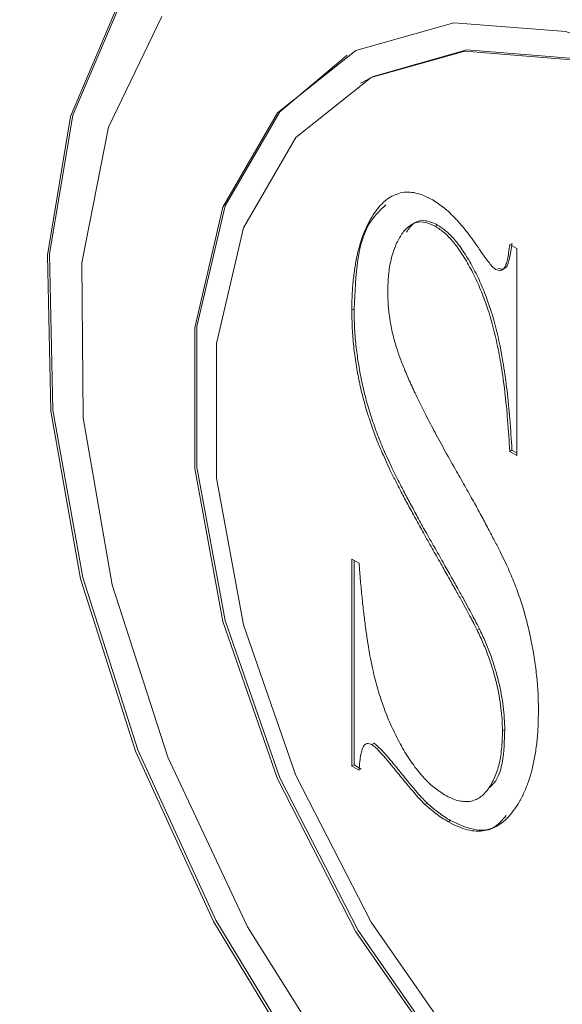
# Model space of a CAD drawing. Header units: inches. Extents: x 0.6 to 16.3, y 0.2 to 11.5.
# Tile 36 of 53: x 12.475 to 12.5608, y 8.2633 to 8.4191. Entities that reach past the tile are written whole.
import ezdxf

# ---------------------------------------------------------------- set-up
doc = ezdxf.new("R2010")
doc.units = ezdxf.units.IN
doc.header["$MEASUREMENT"] = 0

msp = doc.modelspace()

# ---------------------------------------------------------------- linework, layer by layer
at = {"color": 7, "linetype": 'Continuous', "lineweight": 15}
for p, q in [((12.52929933, 8.40919397), (12.52894577, 8.40898987)), ((12.52929933, 8.40919397), (12.52894577, 8.40898987)), ((12.54112929, 8.38656948), (12.54077573, 8.38636538)), ((12.55253265, 8.3835099), (12.55366755, 8.38285473)), ((12.55366755, 8.38285473), (12.55366755, 8.35009106)), ((12.52791828, 8.37332967), (12.52756473, 8.37312557)), ((12.5528862, 8.35095033), (12.55253265, 8.35074623)), ((12.55366755, 8.35049926), (12.5528862, 8.35095033)), ((12.55366755, 8.35009106), (12.55253265, 8.35074623)), ((12.52756473, 8.33370678), (12.52869963, 8.33305161)), ((12.52756473, 8.3009431), (12.52756473, 8.33370678)), ((12.52791828, 8.30114721), (12.52791828, 8.33350267)), ((12.54772593, 8.32266046), (12.54737237, 8.32245636)), ((12.55175129, 8.30673974), (12.55139774, 8.30653564)), ((12.53109247, 8.30455697), (12.53073892, 8.30435287)), ((12.52791828, 8.30114721), (12.52756473, 8.3009431)), ((12.52869963, 8.30028794), (12.52756473, 8.3009431)), ((12.52905319, 8.30049204), (12.52791828, 8.30114721)), ((12.53948013, 8.29508701), (12.53912658, 8.29488291)), ((12.5431863, 8.29233316), (12.54283275, 8.29212906))]:
    msp.add_line(p, q, dxfattribs=at)
at = {"color": 7, "linetype": 'Continuous', "lineweight": 15, "flags": 128}
for points in [[(12.49083921, 8.42197944), (12.48310332, 8.40372304), (12.47942397, 8.38180444), (12.47994736, 8.3570946), (12.4846527, 8.33057539), (12.493353, 8.30330056), (12.50570256, 8.2763539), (12.52121067, 8.25080616), (12.53926108, 8.22767249), (12.55913656, 8.20787213), (12.58004735, 8.19219185), (12.60116253, 8.18125473), (12.62164307, 8.17549537), (12.64067518, 8.1751426), (12.65750258, 8.18021046), (12.67145664, 8.19049756)], [(12.49083921, 8.42197944), (12.48310332, 8.40372304), (12.47942397, 8.38180444), (12.47994736, 8.3570946), (12.4846527, 8.33057539), (12.493353, 8.30330056), (12.50570256, 8.2763539), (12.52121067, 8.25080616), (12.53926108, 8.22767249), (12.55913656, 8.20787213), (12.58004735, 8.19219185), (12.60116253, 8.18125473), (12.62164307, 8.17549537), (12.64067518, 8.1751426), (12.65750258, 8.18021046), (12.67145664, 8.19049756)], [(12.49119276, 8.42218355), (12.48345687, 8.40392714), (12.47977753, 8.38200854), (12.48030092, 8.3572987), (12.48500625, 8.33077949), (12.49370655, 8.30350466), (12.50605612, 8.276558), (12.52156422, 8.25101026), (12.53961463, 8.22787659), (12.55949012, 8.20807623), (12.5804009, 8.19239595), (12.60151608, 8.18145884), (12.62199662, 8.17569947), (12.64102873, 8.17534671), (12.65785614, 8.18041456), (12.66053866, 8.18185614)], [(12.49119276, 8.42218355), (12.48345687, 8.40392714), (12.47977753, 8.38200854), (12.48030092, 8.3572987), (12.48500625, 8.33077949), (12.49370655, 8.30350466), (12.50605612, 8.276558), (12.52156422, 8.25101026), (12.53961463, 8.22787659), (12.55949012, 8.20807623), (12.5804009, 8.19239595), (12.60151608, 8.18145884), (12.62199662, 8.17569947), (12.64102873, 8.17534671), (12.65785614, 8.18041456), (12.66053866, 8.18185614)], [(12.49753727, 8.41955057), (12.48910238, 8.40205715), (12.48489009, 8.38058683), (12.48508552, 8.3560831), (12.48968007, 8.32962278), (12.49847184, 8.30236868), (12.51107448, 8.27551845), (12.52693417, 8.25025204), (12.54535394, 8.22767977), (12.56552436, 8.20879357), (12.58655904, 8.19442339), (12.6075336, 8.18520073), (12.62752634, 8.18153088), (12.64565866, 8.18357511), (12.66113375, 8.19124358), (12.67327156, 8.20419931)], [(12.49753727, 8.41955057), (12.48910238, 8.40205715), (12.48489009, 8.38058683), (12.48508552, 8.3560831), (12.48968007, 8.32962278), (12.49847184, 8.30236868), (12.51107448, 8.27551845), (12.52693417, 8.25025204), (12.54535394, 8.22767977), (12.56552436, 8.20879357), (12.58655904, 8.19442339), (12.6075336, 8.18520073), (12.62752634, 8.18153088), (12.64565866, 8.18357511), (12.66113375, 8.19124358), (12.67327156, 8.20419931)], [(12.66598888, 8.28702889), (12.65939482, 8.31175646), (12.64880041, 8.33647342), (12.63477682, 8.35984725), (12.61808005, 8.38061786), (12.59961024, 8.39766552), (12.58036309, 8.41007117), (12.56137623, 8.41716603), (12.54367324, 8.4185676), (12.52820849, 8.41420033), (12.5158157, 8.40429966), (12.50716296, 8.38939934), (12.50271674, 8.37030265), (12.50271674, 8.34803909), (12.50716296, 8.32380889), (12.5158157, 8.29891833), (12.52820849, 8.27470924), (12.54367324, 8.25248676)], [(12.66598888, 8.28702889), (12.65939482, 8.31175646), (12.64880041, 8.33647342), (12.63477682, 8.35984725), (12.61808005, 8.38061786), (12.59961024, 8.39766552), (12.58036309, 8.41007117), (12.56137623, 8.41716603), (12.54367324, 8.4185676), (12.52820849, 8.41420033), (12.5158157, 8.40429966), (12.50716296, 8.38939934), (12.50271674, 8.37030265), (12.50271674, 8.34803909), (12.50716296, 8.32380889), (12.5158157, 8.29891833), (12.52820849, 8.27470924), (12.54367324, 8.25248676)], [(12.52683426, 8.41346405), (12.51616925, 8.40450377), (12.50751651, 8.38960344), (12.50307029, 8.37050675), (12.50307029, 8.34824319), (12.50751651, 8.324013), (12.51616925, 8.29912243), (12.52856205, 8.27491334), (12.54402679, 8.25269086), (12.56172978, 8.23365299), (12.58071665, 8.21882609), (12.59996379, 8.20900946), (12.61843361, 8.20473232), (12.63513037, 8.20622526), (12.64425525, 8.2100629)], [(12.52683426, 8.41346405), (12.51616925, 8.40450377), (12.50751651, 8.38960344), (12.50307029, 8.37050675), (12.50307029, 8.34824319), (12.50751651, 8.324013), (12.51616925, 8.29912243), (12.52856205, 8.27491334), (12.54402679, 8.25269086), (12.56172978, 8.23365299), (12.58071665, 8.21882609), (12.59996379, 8.20900946), (12.61843361, 8.20473232), (12.63513037, 8.20622526), (12.64425525, 8.2100629)], [(12.66474072, 8.26563641), (12.66259645, 8.28805884), (12.65627924, 8.31174819), (12.64612967, 8.33542736), (12.63269488, 8.35781979), (12.61669916, 8.37771832), (12.59900483, 8.3940502), (12.58056581, 8.40593498), (12.56237615, 8.41273195), (12.54541645, 8.41407467), (12.53060101, 8.40989077), (12.51872855, 8.4004058), (12.51043911, 8.38613109), (12.50617958, 8.3678362), (12.50617958, 8.34650742), (12.51043911, 8.32329458), (12.51872855, 8.29944908), (12.53060101, 8.27625646), (12.54541645, 8.25496703)], [(12.66474072, 8.26563641), (12.66259645, 8.28805884), (12.65627924, 8.31174819), (12.64612967, 8.33542736), (12.63269488, 8.35781979), (12.61669916, 8.37771832), (12.59900483, 8.3940502), (12.58056581, 8.40593498), (12.56237615, 8.41273195), (12.54541645, 8.41407467), (12.53060101, 8.40989077), (12.51872855, 8.4004058), (12.51043911, 8.38613109), (12.50617958, 8.3678362), (12.50617958, 8.34650742), (12.51043911, 8.32329458), (12.51872855, 8.29944908), (12.53060101, 8.27625646), (12.54541645, 8.25496703)], [(12.66509427, 8.26584052), (12.66295, 8.28826294), (12.6566328, 8.31195229), (12.64648322, 8.33563146), (12.63304843, 8.3580239), (12.61705271, 8.37792242), (12.59935838, 8.3942543), (12.58091936, 8.40613908), (12.5627297, 8.41293605), (12.54577, 8.41427877), (12.53095457, 8.41009487), (12.52929933, 8.40919397)], [(12.66509427, 8.26584052), (12.66295, 8.28826294), (12.6566328, 8.31195229), (12.64648322, 8.33563146), (12.63304843, 8.3580239), (12.61705271, 8.37792242), (12.59935838, 8.3942543), (12.58091936, 8.40613908), (12.5627297, 8.41293605), (12.54577, 8.41427877), (12.53095457, 8.41009487), (12.52929933, 8.40919397)]]:
    msp.add_lwpolyline(points, dxfattribs=at)
at = {"color": 7, "linetype": 'Continuous', "lineweight": 15}
for points, knots in [([(11.79793775, 8.87593562), (11.79723912, 8.87526361), (11.78474199, 8.86324275), (11.76336257, 8.83589617), (11.73420302, 8.79375576), (11.70878665, 8.74717229), (11.68678291, 8.69693745), (11.66841912, 8.64309953), (11.65375212, 8.58593965), (11.64285959, 8.52570354), (11.63578654, 8.46266716), (11.63255998, 8.39711324), (11.63318647, 8.3293347), (11.63765434, 8.25962969), (11.64593488, 8.18830088), (11.65798382, 8.11565326), (11.67374191, 8.04199558), (11.69313532, 7.96763972), (11.71607596, 7.89289981), (11.74246185, 7.81809133), (11.77217738, 7.74352999), (11.80509378, 7.66953055), (11.84106953, 7.59640563), (11.87995094, 7.52446439), (11.92157264, 7.45401142), (11.96575818, 7.38534561), (12.0123209, 7.31875856), (12.06106482, 7.25453332), (12.1117857, 7.19294308), (12.16427171, 7.13425035), (12.21830442, 7.07870603), (12.27365969, 7.02654847), (12.33010863, 6.97800271), (12.3874184, 6.93327982), (12.44535302, 6.89257632), (12.50367395, 6.85607378), (12.56214041, 6.82393831), (12.62050854, 6.79632077), (12.67853092, 6.77335519), (12.7359555, 6.75515945), (12.79252978, 6.74182363), (12.84798639, 6.73344195), (12.9020983, 6.72998004), (12.9544788, 6.73175196), (12.99791666, 6.73677206), (13.02298987, 6.74316164), (13.03197458, 6.74545128)], [0, 0, 0, 0, 0.0013678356, 0.0244678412, 0.0476373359, 0.0708861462, 0.0942126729, 0.1176070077, 0.1410548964, 0.1645412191, 0.1880523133, 0.2115770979, 0.2351073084, 0.2586358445, 0.282159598, 0.3056769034, 0.3291870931, 0.3526901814, 0.376186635, 0.3996772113, 0.4231628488, 0.4466445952, 0.4701235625, 0.4936008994, 0.5170777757, 0.54055527, 0.5640342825, 0.5875160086, 0.6110016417, 0.6344923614, 0.657989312, 0.6814935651, 0.7050060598, 0.7285275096, 0.7520582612, 0.7755980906, 0.7991459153, 0.822699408, 0.8462534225, 0.8698000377, 0.8933291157, 0.9168274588, 0.9402794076, 0.9636685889, 0.9869810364, 1, 1, 1, 1]), ([(12.52756473, 8.37312557), (12.52757282, 8.37395413), (12.52758871, 8.37557995), (12.52777654, 8.37787735), (12.52805623, 8.38003394), (12.52844528, 8.38203907), (12.52893831, 8.38389951), (12.52956542, 8.38558597), (12.53028943, 8.38714394), (12.53113013, 8.38852246), (12.53206062, 8.38969073), (12.53304462, 8.39063886), (12.53412578, 8.39126826), (12.5352355, 8.3916907), (12.53642749, 8.39181386), (12.53768012, 8.39167755), (12.53900776, 8.39123747), (12.5399115, 8.39076903), (12.54036788, 8.39053247)], [0, 0, 0, 0, 0.078756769, 0.154538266, 0.228190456, 0.299952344, 0.369458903, 0.437832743, 0.505200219, 0.572167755, 0.636265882, 0.695641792, 0.75085996, 0.803169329, 0.852643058, 0.901297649, 0.950157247, 1, 1, 1, 1]), ([(12.52756473, 8.37312557), (12.52757282, 8.37395413), (12.52758871, 8.37557995), (12.52777654, 8.37787735), (12.52805623, 8.38003394), (12.52844528, 8.38203907), (12.52893831, 8.38389951), (12.52956542, 8.38558597), (12.53028943, 8.38714394), (12.53113013, 8.38852246), (12.53206062, 8.38969073), (12.53304462, 8.39063886), (12.53412578, 8.39126826), (12.5352355, 8.3916907), (12.53642749, 8.39181386), (12.53768012, 8.39167755), (12.53900776, 8.39123747), (12.5399115, 8.39076903), (12.54036788, 8.39053247)], [0, 0, 0, 0, 0.078756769, 0.154538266, 0.228190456, 0.299952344, 0.369458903, 0.437832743, 0.505200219, 0.572167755, 0.636265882, 0.695641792, 0.75085996, 0.803169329, 0.852643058, 0.901297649, 0.950157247, 1, 1, 1, 1]), ([(12.52791828, 8.37332967), (12.52816317, 8.37865291), (12.52848166, 8.38557606), (12.5321042, 8.38896782), (12.53294135, 8.38975164)], [0, 0, 0, 0, 0.768905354, 1, 1, 1, 1]), ([(12.52791828, 8.37332967), (12.52816317, 8.37865291), (12.52848166, 8.38557606), (12.5321042, 8.38896782), (12.53294135, 8.38975164)], [0, 0, 0, 0, 0.768905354, 1, 1, 1, 1]), ([(12.54036788, 8.39053247), (12.54096288, 8.39014074), (12.54219577, 8.38932904), (12.54405088, 8.38755902), (12.5459307, 8.38531382), (12.5471291, 8.38360419), (12.5477625, 8.3827006)], [0, 0, 0, 0, 0.218763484, 0.453299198, 0.711050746, 1, 1, 1, 1]), ([(12.54036788, 8.39053247), (12.54096288, 8.39014074), (12.54219577, 8.38932904), (12.54405088, 8.38755902), (12.5459307, 8.38531382), (12.5471291, 8.38360419), (12.5477625, 8.3827006)], [0, 0, 0, 0, 0.218763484, 0.453299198, 0.711050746, 1, 1, 1, 1]), ([(12.54077573, 8.38636538), (12.54024641, 8.38661559), (12.53918309, 8.38711823), (12.53769615, 8.38704317), (12.53638842, 8.38633407), (12.53529574, 8.38499632), (12.53439905, 8.38323062), (12.53371314, 8.38113407), (12.53332693, 8.37869533), (12.53326887, 8.37690572), (12.53323925, 8.37599292)], [0, 0, 0, 0, 0.097582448, 0.196027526, 0.306031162, 0.432383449, 0.568605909, 0.707496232, 0.850806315, 1, 1, 1, 1]), ([(12.54077573, 8.38636538), (12.54024641, 8.38661559), (12.53918309, 8.38711823), (12.53769615, 8.38704317), (12.53638842, 8.38633407), (12.53529574, 8.38499632), (12.53439905, 8.38323062), (12.53371314, 8.38113407), (12.53332693, 8.37869533), (12.53326887, 8.37690572), (12.53323925, 8.37599292)], [0, 0, 0, 0, 0.097582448, 0.196027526, 0.306031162, 0.432383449, 0.568605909, 0.707496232, 0.850806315, 1, 1, 1, 1]), ([(12.54112929, 8.38656948), (12.54045464, 8.38686634), (12.53910255, 8.38746131), (12.5372823, 8.38706103), (12.53657495, 8.386007), (12.53619965, 8.38544775)], [0, 0, 0, 0, 0.318563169, 0.638449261, 1, 1, 1, 1]), ([(12.54112929, 8.38656948), (12.54045464, 8.38686634), (12.53910255, 8.38746131), (12.5372823, 8.38706103), (12.53657495, 8.386007), (12.53619965, 8.38544775)], [0, 0, 0, 0, 0.318563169, 0.638449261, 1, 1, 1, 1]), ([(12.55253265, 8.35074623), (12.55243084, 8.35238965), (12.55223784, 8.35550513), (12.5518034, 8.36000155), (12.551245, 8.36405826), (12.5505677, 8.36771316), (12.54978445, 8.37103873), (12.54879224, 8.37412549), (12.54769126, 8.37699424), (12.54641829, 8.37961311), (12.5450617, 8.3819023), (12.54369206, 8.3838631), (12.54223686, 8.38536953), (12.54125284, 8.3860402), (12.54077573, 8.38636538)], [0, 0, 0, 0, 0.138902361, 0.26332084, 0.37358966, 0.469979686, 0.556594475, 0.636450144, 0.71105915, 0.780770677, 0.844496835, 0.900617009, 0.9518133, 1, 1, 1, 1]), ([(12.55253265, 8.35074623), (12.55243084, 8.35238965), (12.55223784, 8.35550513), (12.5518034, 8.36000155), (12.551245, 8.36405826), (12.5505677, 8.36771316), (12.54978445, 8.37103873), (12.54879224, 8.37412549), (12.54769126, 8.37699424), (12.54641829, 8.37961311), (12.5450617, 8.3819023), (12.54369206, 8.3838631), (12.54223686, 8.38536953), (12.54125284, 8.3860402), (12.54077573, 8.38636538)], [0, 0, 0, 0, 0.138902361, 0.26332084, 0.37358966, 0.469979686, 0.556594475, 0.636450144, 0.71105915, 0.780770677, 0.844496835, 0.900617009, 0.9518133, 1, 1, 1, 1]), ([(12.5528862, 8.35095033), (12.55278439, 8.35259375), (12.55259139, 8.35570924), (12.55215695, 8.36020565), (12.55159855, 8.36426237), (12.55092125, 8.36791726), (12.550138, 8.37124283), (12.5491458, 8.37432959), (12.54804481, 8.37719834), (12.54677184, 8.37981721), (12.54541526, 8.3821064), (12.54404561, 8.3840672), (12.54259041, 8.38557363), (12.5416064, 8.3862443), (12.54112929, 8.38656948)], [0, 0, 0, 0, 0.138902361, 0.26332084, 0.37358966, 0.469979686, 0.556594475, 0.636450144, 0.71105915, 0.780770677, 0.844496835, 0.900617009, 0.9518133, 1, 1, 1, 1]), ([(12.5528862, 8.35095033), (12.55278439, 8.35259375), (12.55259139, 8.35570924), (12.55215695, 8.36020565), (12.55159855, 8.36426237), (12.55092125, 8.36791726), (12.550138, 8.37124283), (12.5491458, 8.37432959), (12.54804481, 8.37719834), (12.54677184, 8.37981721), (12.54541526, 8.3821064), (12.54404561, 8.3840672), (12.54259041, 8.38557363), (12.5416064, 8.3862443), (12.54112929, 8.38656948)], [0, 0, 0, 0, 0.138902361, 0.26332084, 0.37358966, 0.469979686, 0.556594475, 0.636450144, 0.71105915, 0.780770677, 0.844496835, 0.900617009, 0.9518133, 1, 1, 1, 1]), ([(12.55065185, 8.37976167), (12.55092711, 8.37965826), (12.55150828, 8.37943992), (12.55202289, 8.37990716), (12.55231934, 8.38056832), (12.55254288, 8.38136291), (12.55273111, 8.38243984), (12.552831, 8.3832605), (12.5528862, 8.383714)], [0, 0, 0, 0, 0.148772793, 0.314115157, 0.427375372, 0.579260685, 0.767500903, 1, 1, 1, 1]), ([(12.55065185, 8.37976167), (12.55092711, 8.37965826), (12.55150828, 8.37943992), (12.55202289, 8.37990716), (12.55231934, 8.38056832), (12.55254288, 8.38136291), (12.55273111, 8.38243984), (12.552831, 8.3832605), (12.5528862, 8.383714)], [0, 0, 0, 0, 0.148772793, 0.314115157, 0.427375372, 0.579260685, 0.767500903, 1, 1, 1, 1]), ([(12.5477625, 8.3827006), (12.54803534, 8.38228834), (12.54852556, 8.38154761), (12.54924505, 8.38063739), (12.54979916, 8.37993496), (12.55015401, 8.37966666), (12.5502983, 8.37955757)], [0, 0, 0, 0, 0.355221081, 0.638242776, 0.852907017, 1, 1, 1, 1]), ([(12.5477625, 8.3827006), (12.54803534, 8.38228834), (12.54852556, 8.38154761), (12.54924505, 8.38063739), (12.54979916, 8.37993496), (12.55015401, 8.37966666), (12.5502983, 8.37955757)], [0, 0, 0, 0, 0.355221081, 0.638242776, 0.852907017, 1, 1, 1, 1]), ([(12.5502983, 8.37955757), (12.55057356, 8.37945416), (12.55115473, 8.37923581), (12.55166933, 8.37970306), (12.55196579, 8.38036422), (12.55218932, 8.3811588), (12.55237755, 8.38223573), (12.55247745, 8.3830564), (12.55253265, 8.3835099)], [0, 0, 0, 0, 0.148772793, 0.314115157, 0.427375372, 0.579260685, 0.767500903, 1, 1, 1, 1]), ([(12.5502983, 8.37955757), (12.55057356, 8.37945416), (12.55115473, 8.37923581), (12.55166933, 8.37970306), (12.55196579, 8.38036422), (12.55218932, 8.3811588), (12.55237755, 8.38223573), (12.55247745, 8.3830564), (12.55253265, 8.3835099)], [0, 0, 0, 0, 0.148772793, 0.314115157, 0.427375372, 0.579260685, 0.767500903, 1, 1, 1, 1]), ([(12.53323925, 8.37599292), (12.53325435, 8.37526602), (12.53328384, 8.37384671), (12.53357256, 8.37162677), (12.53397148, 8.36942858), (12.53440749, 8.36794141), (12.53462242, 8.36720829)], [0, 0, 0, 0, 0.26252735, 0.512594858, 0.759726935, 1, 1, 1, 1]), ([(12.53323925, 8.37599292), (12.53325435, 8.37526602), (12.53328384, 8.37384671), (12.53357256, 8.37162677), (12.53397148, 8.36942858), (12.53440749, 8.36794141), (12.53462242, 8.36720829)], [0, 0, 0, 0, 0.26252735, 0.512594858, 0.759726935, 1, 1, 1, 1]), ([(12.54737237, 8.32245636), (12.54723793, 8.32273336), (12.54693092, 8.32336588), (12.54637035, 8.32442343), (12.54569122, 8.3257096), (12.54486084, 8.32721742), (12.54391644, 8.32895109), (12.54280245, 8.33089587), (12.54158719, 8.33308078), (12.54025753, 8.33541882), (12.53889587, 8.33778755), (12.53765003, 8.34009734), (12.53647288, 8.34224452), (12.53540457, 8.3442446), (12.53447536, 8.34610649), (12.53360373, 8.34780285), (12.53289226, 8.34937147), (12.53202695, 8.35125287), (12.53111837, 8.35352928), (12.5302042, 8.35624859), (12.52937328, 8.35899287), (12.52872218, 8.36176402), (12.52820617, 8.36456652), (12.52784106, 8.36739873), (12.52759758, 8.37028144), (12.52757585, 8.37216281), (12.52756473, 8.37312557)], [0, 0, 0, 0, 0.016147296, 0.03687281, 0.06252292, 0.092162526, 0.126734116, 0.16560727, 0.209112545, 0.257239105, 0.305982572, 0.351674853, 0.394285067, 0.433847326, 0.470098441, 0.503279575, 0.533557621, 0.560791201, 0.612265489, 0.663773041, 0.716190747, 0.769308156, 0.824014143, 0.880601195, 0.938899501, 1, 1, 1, 1]), ([(12.54737237, 8.32245636), (12.54723793, 8.32273336), (12.54693092, 8.32336588), (12.54637035, 8.32442343), (12.54569122, 8.3257096), (12.54486084, 8.32721742), (12.54391644, 8.32895109), (12.54280245, 8.33089587), (12.54158719, 8.33308078), (12.54025753, 8.33541882), (12.53889587, 8.33778755), (12.53765003, 8.34009734), (12.53647288, 8.34224452), (12.53540457, 8.3442446), (12.53447536, 8.34610649), (12.53360373, 8.34780285), (12.53289226, 8.34937147), (12.53202695, 8.35125287), (12.53111837, 8.35352928), (12.5302042, 8.35624859), (12.52937328, 8.35899287), (12.52872218, 8.36176402), (12.52820617, 8.36456652), (12.52784106, 8.36739873), (12.52759758, 8.37028144), (12.52757585, 8.37216281), (12.52756473, 8.37312557)], [0, 0, 0, 0, 0.016147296, 0.03687281, 0.06252292, 0.092162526, 0.126734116, 0.16560727, 0.209112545, 0.257239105, 0.305982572, 0.351674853, 0.394285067, 0.433847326, 0.470098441, 0.503279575, 0.533557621, 0.560791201, 0.612265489, 0.663773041, 0.716190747, 0.769308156, 0.824014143, 0.880601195, 0.938899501, 1, 1, 1, 1]), ([(12.54772593, 8.32266046), (12.54759148, 8.32293746), (12.54728447, 8.32356999), (12.5467239, 8.32462753), (12.54604477, 8.3259137), (12.5452144, 8.32742152), (12.54426999, 8.32915519), (12.543156, 8.33109997), (12.54194074, 8.33328488), (12.54061108, 8.33562292), (12.53924942, 8.33799165), (12.53800358, 8.34030144), (12.53682643, 8.34244862), (12.53575812, 8.3444487), (12.53482891, 8.34631059), (12.53395729, 8.34800695), (12.53324581, 8.34957557), (12.53238051, 8.35145697), (12.53147192, 8.35373338), (12.53055776, 8.35645269), (12.52972683, 8.35919697), (12.52907573, 8.36196812), (12.52855972, 8.36477063), (12.52819461, 8.36760283), (12.52795114, 8.37048555), (12.5279294, 8.37236691), (12.52791828, 8.37332967)], [0, 0, 0, 0, 0.016147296, 0.03687281, 0.06252292, 0.092162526, 0.126734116, 0.16560727, 0.209112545, 0.257239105, 0.305982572, 0.351674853, 0.394285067, 0.433847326, 0.470098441, 0.503279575, 0.533557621, 0.560791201, 0.612265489, 0.663773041, 0.716190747, 0.769308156, 0.824014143, 0.880601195, 0.938899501, 1, 1, 1, 1]), ([(12.54772593, 8.32266046), (12.54759148, 8.32293746), (12.54728447, 8.32356999), (12.5467239, 8.32462753), (12.54604477, 8.3259137), (12.5452144, 8.32742152), (12.54426999, 8.32915519), (12.543156, 8.33109997), (12.54194074, 8.33328488), (12.54061108, 8.33562292), (12.53924942, 8.33799165), (12.53800358, 8.34030144), (12.53682643, 8.34244862), (12.53575812, 8.3444487), (12.53482891, 8.34631059), (12.53395729, 8.34800695), (12.53324581, 8.34957557), (12.53238051, 8.35145697), (12.53147192, 8.35373338), (12.53055776, 8.35645269), (12.52972683, 8.35919697), (12.52907573, 8.36196812), (12.52855972, 8.36477063), (12.52819461, 8.36760283), (12.52795114, 8.37048555), (12.5279294, 8.37236691), (12.52791828, 8.37332967)], [0, 0, 0, 0, 0.016147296, 0.03687281, 0.06252292, 0.092162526, 0.126734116, 0.16560727, 0.209112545, 0.257239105, 0.305982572, 0.351674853, 0.394285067, 0.433847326, 0.470098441, 0.503279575, 0.533557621, 0.560791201, 0.612265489, 0.663773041, 0.716190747, 0.769308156, 0.824014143, 0.880601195, 0.938899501, 1, 1, 1, 1]), ([(12.53462242, 8.36720829), (12.53481102, 8.3666381), (12.53521355, 8.3654211), (12.53599571, 8.36348758), (12.53690245, 8.36133543), (12.5380452, 8.35899651), (12.53929733, 8.35642755), (12.54075615, 8.35366101), (12.54236731, 8.35067314), (12.54352619, 8.34863076), (12.54412725, 8.34757146)], [0, 0, 0, 0, 0.08502183, 0.181469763, 0.289136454, 0.407758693, 0.537365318, 0.680227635, 0.834146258, 1, 1, 1, 1]), ([(12.53462242, 8.36720829), (12.53481102, 8.3666381), (12.53521355, 8.3654211), (12.53599571, 8.36348758), (12.53690245, 8.36133543), (12.5380452, 8.35899651), (12.53929733, 8.35642755), (12.54075615, 8.35366101), (12.54236731, 8.35067314), (12.54352619, 8.34863076), (12.54412725, 8.34757146)], [0, 0, 0, 0, 0.08502183, 0.181469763, 0.289136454, 0.407758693, 0.537365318, 0.680227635, 0.834146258, 1, 1, 1, 1]), ([(12.54412725, 8.34757146), (12.54461933, 8.34670884), (12.54556844, 8.34504501), (12.54691608, 8.3426284), (12.54814144, 8.34038673), (12.5492377, 8.33832351), (12.55021625, 8.33643865), (12.55109228, 8.33474148), (12.55181106, 8.33320892), (12.55265639, 8.33141301), (12.55354092, 8.32922954), (12.55447455, 8.32657433), (12.55524561, 8.32382536), (12.55589143, 8.32100665), (12.55643052, 8.31814793), (12.55679244, 8.31530881), (12.55703762, 8.31248032), (12.55706065, 8.31065274), (12.55707227, 8.30973063)], [0, 0, 0, 0, 0.069477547, 0.134009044, 0.193608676, 0.248294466, 0.297644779, 0.342496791, 0.382148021, 0.416889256, 0.482289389, 0.549766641, 0.620139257, 0.693577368, 0.768755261, 0.844612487, 0.921599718, 1, 1, 1, 1]), ([(12.54412725, 8.34757146), (12.54461933, 8.34670884), (12.54556844, 8.34504501), (12.54691608, 8.3426284), (12.54814144, 8.34038673), (12.5492377, 8.33832351), (12.55021625, 8.33643865), (12.55109228, 8.33474148), (12.55181106, 8.33320892), (12.55265639, 8.33141301), (12.55354092, 8.32922954), (12.55447455, 8.32657433), (12.55524561, 8.32382536), (12.55589143, 8.32100665), (12.55643052, 8.31814793), (12.55679244, 8.31530881), (12.55703762, 8.31248032), (12.55706065, 8.31065274), (12.55707227, 8.30973063)], [0, 0, 0, 0, 0.069477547, 0.134009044, 0.193608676, 0.248294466, 0.297644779, 0.342496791, 0.382148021, 0.416889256, 0.482289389, 0.549766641, 0.620139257, 0.693577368, 0.768755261, 0.844612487, 0.921599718, 1, 1, 1, 1]), ([(12.52869963, 8.33305161), (12.52877389, 8.3321279), (12.52891735, 8.33034347), (12.52916749, 8.32773484), (12.5294302, 8.32529567), (12.52971354, 8.32301543), (12.53001586, 8.32089536), (12.53032489, 8.31893009), (12.53068723, 8.31711467), (12.53114008, 8.31494926), (12.53186916, 8.31238049), (12.53287644, 8.30939891), (12.5341397, 8.30653442), (12.53553292, 8.30382779), (12.53707607, 8.30137078), (12.53873987, 8.29927623), (12.54048418, 8.29754812), (12.54168708, 8.29676569), (12.54228303, 8.29637805)], [0, 0, 0, 0, 0.074260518, 0.143458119, 0.208180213, 0.267882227, 0.323158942, 0.374044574, 0.420720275, 0.46241797, 0.539645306, 0.613927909, 0.685731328, 0.75599453, 0.822592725, 0.883693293, 0.942378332, 1, 1, 1, 1]), ([(12.52869963, 8.33305161), (12.52877389, 8.3321279), (12.52891735, 8.33034347), (12.52916749, 8.32773484), (12.5294302, 8.32529567), (12.52971354, 8.32301543), (12.53001586, 8.32089536), (12.53032489, 8.31893009), (12.53068723, 8.31711467), (12.53114008, 8.31494926), (12.53186916, 8.31238049), (12.53287644, 8.30939891), (12.5341397, 8.30653442), (12.53553292, 8.30382779), (12.53707607, 8.30137078), (12.53873987, 8.29927623), (12.54048418, 8.29754812), (12.54168708, 8.29676569), (12.54228303, 8.29637805)], [0, 0, 0, 0, 0.074260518, 0.143458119, 0.208180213, 0.267882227, 0.323158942, 0.374044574, 0.420720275, 0.46241797, 0.539645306, 0.613927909, 0.685731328, 0.75599453, 0.822592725, 0.883693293, 0.942378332, 1, 1, 1, 1]), ([(12.55139774, 8.30653564), (12.551347, 8.30773), (12.55124366, 8.31016244), (12.55061132, 8.31344472), (12.54989764, 8.31615953), (12.54919841, 8.31824744), (12.54836713, 8.3203568), (12.5477062, 8.32175178), (12.54737237, 8.32245636)], [0, 0, 0, 0, 0.238763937, 0.486267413, 0.612912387, 0.740012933, 0.868683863, 1, 1, 1, 1]), ([(12.55139774, 8.30653564), (12.551347, 8.30773), (12.55124366, 8.31016244), (12.55061132, 8.31344472), (12.54989764, 8.31615953), (12.54919841, 8.31824744), (12.54836713, 8.3203568), (12.5477062, 8.32175178), (12.54737237, 8.32245636)], [0, 0, 0, 0, 0.238763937, 0.486267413, 0.612912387, 0.740012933, 0.868683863, 1, 1, 1, 1]), ([(12.55175129, 8.30673974), (12.55170055, 8.3079341), (12.55159721, 8.31036654), (12.55096487, 8.31364882), (12.55025119, 8.31636364), (12.54955196, 8.31845155), (12.54872069, 8.3205609), (12.54805975, 8.32195588), (12.54772593, 8.32266046)], [0, 0, 0, 0, 0.238763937, 0.486267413, 0.612912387, 0.740012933, 0.868683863, 1, 1, 1, 1]), ([(12.55175129, 8.30673974), (12.55170055, 8.3079341), (12.55159721, 8.31036654), (12.55096487, 8.31364882), (12.55025119, 8.31636364), (12.54955196, 8.31845155), (12.54872069, 8.3205609), (12.54805975, 8.32195588), (12.54772593, 8.32266046)], [0, 0, 0, 0, 0.238763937, 0.486267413, 0.612912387, 0.740012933, 0.868683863, 1, 1, 1, 1]), ([(12.55707227, 8.30973063), (12.55705559, 8.30887314), (12.55702284, 8.30718955), (12.55685579, 8.30477995), (12.55652247, 8.30256946), (12.55611046, 8.30048197), (12.55553638, 8.29857826), (12.55484361, 8.29683305), (12.5540524, 8.29522472), (12.55311417, 8.29384296), (12.55209989, 8.29265234), (12.55100438, 8.29171598), (12.54982246, 8.29107608), (12.5485767, 8.29068682), (12.54723912, 8.29062015), (12.54583238, 8.29082218), (12.54435294, 8.29132689), (12.54334241, 8.29186013), (12.54283275, 8.29212906)], [0, 0, 0, 0, 0.077034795, 0.151248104, 0.223016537, 0.293053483, 0.361926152, 0.429834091, 0.496317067, 0.562269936, 0.625662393, 0.685126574, 0.740864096, 0.794095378, 0.845916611, 0.896368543, 0.94773382, 1, 1, 1, 1]), ([(12.55707227, 8.30973063), (12.55705559, 8.30887314), (12.55702284, 8.30718955), (12.55685579, 8.30477995), (12.55652247, 8.30256946), (12.55611046, 8.30048197), (12.55553638, 8.29857826), (12.55484361, 8.29683305), (12.5540524, 8.29522472), (12.55311417, 8.29384296), (12.55209989, 8.29265234), (12.55100438, 8.29171598), (12.54982246, 8.29107608), (12.5485767, 8.29068682), (12.54723912, 8.29062015), (12.54583238, 8.29082218), (12.54435294, 8.29132689), (12.54334241, 8.29186013), (12.54283275, 8.29212906)], [0, 0, 0, 0, 0.077034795, 0.151248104, 0.223016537, 0.293053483, 0.361926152, 0.429834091, 0.496317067, 0.562269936, 0.625662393, 0.685126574, 0.740864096, 0.794095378, 0.845916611, 0.896368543, 0.94773382, 1, 1, 1, 1]), ([(12.54228303, 8.29637805), (12.54262629, 8.29619922), (12.54329961, 8.29584843), (12.54428503, 8.29547117), (12.54519828, 8.29533858), (12.54608097, 8.29530082), (12.54687481, 8.2955294), (12.54765506, 8.29584546), (12.54833418, 8.29641375), (12.54919664, 8.29734515), (12.55006498, 8.29886639), (12.55086971, 8.30102195), (12.55129955, 8.30362511), (12.55136448, 8.30554978), (12.55139774, 8.30653564)], [0, 0, 0, 0, 0.057433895, 0.112658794, 0.166087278, 0.21998859, 0.274537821, 0.331227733, 0.390805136, 0.453284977, 0.583180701, 0.715959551, 0.854507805, 1, 1, 1, 1]), ([(12.54228303, 8.29637805), (12.54262629, 8.29619922), (12.54329961, 8.29584843), (12.54428503, 8.29547117), (12.54519828, 8.29533858), (12.54608097, 8.29530082), (12.54687481, 8.2955294), (12.54765506, 8.29584546), (12.54833418, 8.29641375), (12.54919664, 8.29734515), (12.55006498, 8.29886639), (12.55086971, 8.30102195), (12.55129955, 8.30362511), (12.55136448, 8.30554978), (12.55139774, 8.30653564)], [0, 0, 0, 0, 0.057433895, 0.112658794, 0.166087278, 0.21998859, 0.274537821, 0.331227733, 0.390805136, 0.453284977, 0.583180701, 0.715959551, 0.854507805, 1, 1, 1, 1]), ([(12.5491069, 8.29742211), (12.54931945, 8.29757864), (12.55149914, 8.2991838), (12.55163168, 8.30315542), (12.55175129, 8.30673974)], [0, 0, 0, 0, 0.097517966, 1, 1, 1, 1]), ([(12.5491069, 8.29742211), (12.54931945, 8.29757864), (12.55149914, 8.2991838), (12.55163168, 8.30315542), (12.55175129, 8.30673974)], [0, 0, 0, 0, 0.097517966, 1, 1, 1, 1]), ([(12.53073892, 8.30435287), (12.53047564, 8.30445546), (12.52990902, 8.30467626), (12.5294195, 8.30419564), (12.5291404, 8.30353616), (12.5289834, 8.30268626), (12.52879524, 8.30161233), (12.52873331, 8.30075448), (12.52869963, 8.30028794)], [0, 0, 0, 0, 0.14328238, 0.308372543, 0.421670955, 0.569681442, 0.765974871, 1, 1, 1, 1]), ([(12.53073892, 8.30435287), (12.53047564, 8.30445546), (12.52990902, 8.30467626), (12.5294195, 8.30419564), (12.5291404, 8.30353616), (12.5289834, 8.30268626), (12.52879524, 8.30161233), (12.52873331, 8.30075448), (12.52869963, 8.30028794)], [0, 0, 0, 0, 0.14328238, 0.308372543, 0.421670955, 0.569681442, 0.765974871, 1, 1, 1, 1]), ([(12.53912658, 8.29488291), (12.53890623, 8.29510123), (12.53836451, 8.29563796), (12.53744994, 8.2967101), (12.53623263, 8.29811741), (12.53486157, 8.29982147), (12.53349526, 8.30149554), (12.53232743, 8.30285988), (12.53144357, 8.30379685), (12.53093544, 8.3041978), (12.53073892, 8.30435287)], [0, 0, 0, 0, 0.075223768, 0.18493594, 0.330360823, 0.513390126, 0.693833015, 0.834145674, 0.935854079, 1, 1, 1, 1]), ([(12.53912658, 8.29488291), (12.53890623, 8.29510123), (12.53836451, 8.29563796), (12.53744994, 8.2967101), (12.53623263, 8.29811741), (12.53486157, 8.29982147), (12.53349526, 8.30149554), (12.53232743, 8.30285988), (12.53144357, 8.30379685), (12.53093544, 8.3041978), (12.53073892, 8.30435287)], [0, 0, 0, 0, 0.075223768, 0.18493594, 0.330360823, 0.513390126, 0.693833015, 0.834145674, 0.935854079, 1, 1, 1, 1]), ([(12.53948013, 8.29508701), (12.53925978, 8.29530533), (12.53871807, 8.29584206), (12.5378035, 8.2969142), (12.53658618, 8.29832152), (12.53521512, 8.30002557), (12.53384881, 8.30169964), (12.53268098, 8.30306398), (12.53179712, 8.30400096), (12.53128899, 8.3044019), (12.53109247, 8.30455697)], [0, 0, 0, 0, 0.075223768, 0.18493594, 0.330360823, 0.513390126, 0.693833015, 0.834145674, 0.935854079, 1, 1, 1, 1]), ([(12.53948013, 8.29508701), (12.53925978, 8.29530533), (12.53871807, 8.29584206), (12.5378035, 8.2969142), (12.53658618, 8.29832152), (12.53521512, 8.30002557), (12.53384881, 8.30169964), (12.53268098, 8.30306398), (12.53179712, 8.30400096), (12.53128899, 8.3044019), (12.53109247, 8.30455697)], [0, 0, 0, 0, 0.075223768, 0.18493594, 0.330360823, 0.513390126, 0.693833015, 0.834145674, 0.935854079, 1, 1, 1, 1]), ([(12.54283275, 8.29212906), (12.54219106, 8.29252783), (12.54093688, 8.29330722), (12.53972057, 8.2943659), (12.53912658, 8.29488291)], [0, 0, 0, 0, 0.511640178, 1, 1, 1, 1]), ([(12.54283275, 8.29212906), (12.54219106, 8.29252783), (12.54093688, 8.29330722), (12.53972057, 8.2943659), (12.53912658, 8.29488291)], [0, 0, 0, 0, 0.511640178, 1, 1, 1, 1]), ([(12.5431863, 8.29233316), (12.54254462, 8.29273193), (12.54129044, 8.29351132), (12.54007413, 8.29457), (12.53948013, 8.29508701)], [0, 0, 0, 0, 0.511640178, 1, 1, 1, 1]), ([(12.5431863, 8.29233316), (12.54254462, 8.29273193), (12.54129044, 8.29351132), (12.54007413, 8.29457), (12.53948013, 8.29508701)], [0, 0, 0, 0, 0.511640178, 1, 1, 1, 1]), ([(12.55197319, 8.293153), (12.55136036, 8.29240117), (12.55008617, 8.29083797), (12.54682779, 8.29063632), (12.54440029, 8.29176748), (12.5431863, 8.29233316)], [0, 0, 0, 0, 0.316573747, 0.658220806, 1, 1, 1, 1]), ([(12.55197319, 8.293153), (12.55136036, 8.29240117), (12.55008617, 8.29083797), (12.54682779, 8.29063632), (12.54440029, 8.29176748), (12.5431863, 8.29233316)], [0, 0, 0, 0, 0.316573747, 0.658220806, 1, 1, 1, 1])]:
    msp.add_open_spline(points, degree=3, knots=knots, dxfattribs=at)

doc.saveas('drawing.dxf')
